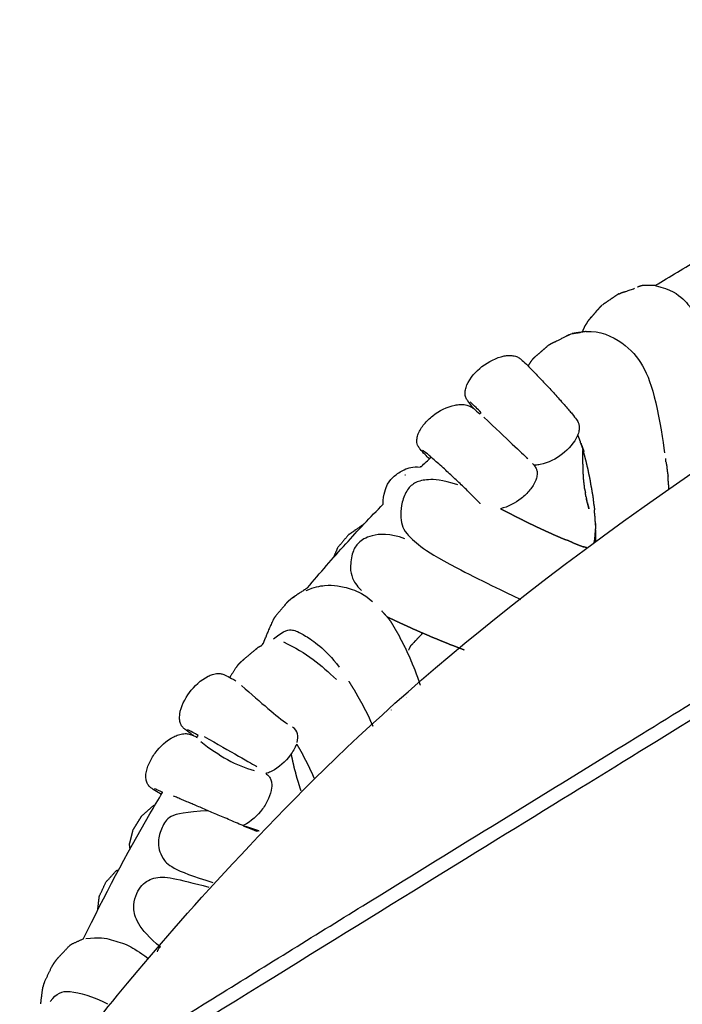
# Model space of a CAD drawing. Header units: millimetres. Extents: x 1225 to 3243, y -459 to 536.
# Tile 6 of 26: x 1293 to 1533, y 126 to 483. Entities that reach past the tile are written whole.
import ezdxf

# ---------------------------------------------------------------- set-up
doc = ezdxf.new("R2010")
doc.units = ezdxf.units.MM
doc.header["$MEASUREMENT"] = 0
doc.layers.add('Swipe - Sofa 2 seater', color=18, linetype='Continuous', true_color=0x000000)

msp = doc.modelspace()

# ---------------------------------------------------------------- linework, layer by layer
at = {"layer": 'Swipe - Sofa 2 seater'}
for points, knots in [([(1490.26, -43.8), (1368.45, -65.89), (1367.65, -39.12), (1389.71, -16.55), (1362.37, 11.33), (1343.67, 38.23), (1318.57, 67.11), (1306.42, 73.28), (1286.7, 78.06), (1305.09, 100.64), (1364.82, 176.23), (1464.1, 271.85), (1665.37, 403.76), (1791.17, 455.65), (1884.19, 480.18), (1919.28, 484.4), (1913.16, 467.08), (1913.6, 457.33), (1918.6, 442.14), (1930.63, 425.1), (1950.17, 398.43), (1955.18, 382.38), (1960.84, 377.96)], [1.282662, 1.282662, 1.282662, 1.282662, 2.723752, 7.781743, 37.324996, 76.472112, 154.766344, 193.91346, 233.060576, 272.207692, 311.354808, 349.726714, 353.365441, 391.737348, 430.884463, 470.031579, 509.178695, 548.325811, 587.472927, 626.620043, 665.767159, 684.136707, 684.136707, 684.136707, 684.136707]), ([(1309.91, 89.72), (1426.86, 162.63), (1568.71, 248.73), (1703.67, 335.41), (1826.02, 419.51), (1889.83, 468.81)], [5.214956, 5.214956, 5.214956, 5.214956, 235.259, 470.518, 702.834288, 702.834288, 702.834288, 702.834288]), ([(1313.81, 98.05), (1330.11, 108.2), (1364.55, 129.61), (1414.63, 160.59), (1461.97, 189.74), (1503.14, 215.04), (1539.57, 237.49), (1582.3, 264.02), (1622.46, 289.42), (1661.22, 314.54), (1690.23, 333.63), (1720.26, 353.66), (1763.25, 382.73), (1817.45, 420.63), (1860.4, 452.5), (1881.18, 468.46)], [17.176153, 17.176153, 17.176153, 17.176153, 74.79263, 138.821754, 193.834382, 241.577172, 283.79665, 322.204937, 392.472877, 426.356319, 460.752628, 496.662174, 534.644214, 616.445663, 695.06224, 695.06224, 695.06224, 695.06224]), ([(1561.99, -130.35), (1524.36, -147.59), (1531, -127.67), (1533.7, -99.39), (1521.65, -75.78), (1511.1, -65.97), (1491.72, -44.96), (1477.69, -31.46), (1472.15, -27.25), (1456.83, -23.54), (1476.84, 2.19), (1543.94, 58.65), (1590.65, 90.79), (1708.19, 159.74), (1754.46, 191.75), (1844.34, 226.55), (1862.2, 237.02), (1865.15, 225.69), (1864.83, 212.47), (1866.56, 202.61), (1873.67, 183.79), (1878.57, 168.2), (1888.49, 151.3), (1904.53, 138.85), (1913.7, 130.89), (1921.95, 127.02), (1922.91, 122.51), (1922.7, 120.08)], [-332.498189, -332.498189, -332.498189, -332.498189, -321.753199, -295.388385, -269.023571, -242.658757, -216.293943, -189.929129, -163.564315, -137.1995, -110.834686, -58.105058, -31.740244, 52.729628, 79.094442, 131.824071, 158.188885, 184.553699, 210.918513, 237.283327, 263.648141, 290.012956, 316.37777, 342.742584, 369.107398, 395.472212, 410.113199, 410.113199, 410.113199, 410.113199])]:
    msp.add_open_spline(points, degree=3, knots=knots, dxfattribs=at)
at = {"layer": 'Swipe - Sofa 2 seater', "color": 18, "lineweight": -3, "true_color": 0x000000}
for points, degree, knots in [([(1523.12, 386.69), (1528.43, 390.01), (1533.8, 393.25), (1539.22, 396.4), (1545.88, 400.27), (1552.62, 404.02), (1559.43, 407.64)], 3, [430.052973, 430.052973, 430.052973, 430.052973, 448.900547, 448.900547, 448.900547, 472.083196, 472.083196, 472.083196, 472.083196]), ([(1509.89, 383.68), (1510.28, 383.86), (1510.68, 384.04), (1511.07, 384.19), (1511.47, 384.35), (1511.89, 384.46), (1512.3, 384.56), (1513.98, 385.14), (1515.66, 385.73)], 2, [2, 2, 2, 3, 3, 4, 4, 5, 5, 5.539835, 5.539835, 5.539835]), ([(1518.52, 386.72), (1518.07, 386.6), (1517.61, 386.47), (1517.17, 386.31), (1516.74, 386.16)], 2, [6, 6, 6, 7, 7, 8, 8, 8]), ([(1509.89, 383.68), (1509.52, 383.46), (1509.15, 383.23), (1506.48, 381.41), (1503.81, 379.58)], 2, [-1, -1, -1, 0, 0, 1, 1, 1]), ([(1498.81, 373.92), (1499.08, 374.23), (1499.35, 374.55), (1501.27, 376.79), (1503.19, 379.04), (1502.92, 378.71), (1502.65, 378.37), (1501, 376.46), (1499.35, 374.54)], 2, [-3, -3, -3, -2, -2, -1, -1, 0, 0, 0.859036, 0.859036, 0.859036]), ([(1497.47, 371.7), (1497.27, 371.29), (1497.07, 370.89), (1496.87, 370.44), (1496.66, 370), (1496.63, 369.93), (1496.6, 369.85)], 2, [-1, -1, -1, 0, 0, 1, 1, 1.03217, 1.03217, 1.03217]), ([(1497.47, 371.7), (1497.7, 372.07), (1497.93, 372.45), (1498.18, 372.82), (1498.42, 373.18), (1498.61, 373.55), (1498.81, 373.92)], 2, [0, 0, 0, 1, 1, 2, 2, 3, 3, 3]), ([(1484.54, 365.2), (1484.95, 365.45), (1485.36, 365.69), (1485.79, 365.9), (1486.22, 366.1), (1486.63, 366.31), (1487.04, 366.52), (1489.99, 367.92), (1492.95, 369.33)], 2, [3, 3, 3, 4, 4, 5, 5, 6, 6, 7, 7, 7]), ([(1492.03, 368.89), (1491.58, 368.7), (1491.14, 368.51), (1490.92, 368.38), (1490.7, 368.26)], 2, [0, 0, 0, 1, 1, 1.487808, 1.487808, 1.487808]), ([(1498.08, 370.07), (1495.51, 369.7), (1492.95, 369.33), (1493.48, 369.42), (1494, 369.5), (1494.99, 369.63), (1495.97, 369.76)], 2, [1.117135, 1.117135, 1.117135, 2, 2, 3, 3, 3.340082, 3.340082, 3.340082]), ([(1483.8, 364.56), (1481.44, 362.5), (1479.08, 360.44), (1479.41, 360.74), (1479.74, 361.04), (1482.14, 363.12), (1484.54, 365.2)], 2, [0.998658, 0.998658, 0.998658, 1.999105, 1.999105, 2.999553, 2.999553, 4, 4, 4]), ([(1457.7, 341.83), (1457.39, 342.2), (1457.1, 342.54), (1456.84, 342.86), (1456.11, 343.74), (1455.63, 344.35), (1455.23, 344.92), (1455.07, 345.15), (1454.82, 345.53), (1454.64, 345.9), (1454.48, 346.25), (1454.3, 346.68), (1454.24, 347.42), (1454.2, 347.92), (1454.24, 348.46), (1454.45, 349.57), (1454.64, 350.16), (1454.87, 350.71), (1455.97, 353.3), (1458.17, 355.67), (1460.34, 357.36), (1462.62, 359.13), (1465.53, 360.67), (1468.39, 361.21), (1468.96, 361.32), (1469.54, 361.39), (1470.12, 361.4), (1470.76, 361.42), (1471.44, 361.37), (1472.04, 361.24), (1472.66, 361.1), (1473.11, 360.9), (1473.73, 360.55), (1473.93, 360.41), (1474.09, 360.3), (1474.42, 360.05), (1474.61, 359.89), (1474.93, 359.6), (1475.5, 359.1), (1476.17, 358.46), (1477.05, 357.59), (1477.86, 356.78), (1478.83, 355.8), (1479.93, 354.66), (1480.53, 354.04), (1481.17, 353.37), (1481.83, 352.67), (1482.96, 351.48), (1484.15, 350.2), (1485.33, 348.91), (1486.52, 347.62), (1487.67, 346.35), (1488.73, 345.16), (1489.36, 344.46), (1489.94, 343.8), (1490.48, 343.18), (1491.48, 342.04), (1492.31, 341.06), (1492.97, 340.26), (1493.7, 339.37), (1494.18, 338.77), (1494.58, 338.2), (1494.71, 338.01), (1494.92, 337.7), (1495.14, 337.29), (1495.23, 337.1), (1495.44, 336.54), (1495.54, 336.17), (1495.58, 335.7), (1495.62, 335.2), (1495.58, 334.65), (1495.36, 333.55), (1495.17, 332.96), (1494.94, 332.4), (1493.85, 329.82), (1491.65, 327.45), (1489.47, 325.76), (1487.19, 323.99), (1484.29, 322.45), (1481.42, 321.91), (1480.85, 321.8), (1480.27, 321.73), (1479.69, 321.71), (1479.51, 321.71), (1479.33, 321.71), (1479.14, 321.72)], 3, [-36.917941, -36.917941, -36.917941, -36.917941, -34.658847, -34.658847, -34.658847, -28.551227, -28.551227, -28.551227, -25.320075, -25.320075, -25.320075, -23.104464, -23.104464, -23.104464, -21.485347, -21.485347, -19.645337, -19.645337, -19.645337, -10.842991, -10.842991, -10.842991, -1.751594, -1.751594, -1.751594, 0, 0, 0, 1.984168, 1.984168, 1.984168, 4.062484, 4.062484, 5.723012, 5.723012, 5.723012, 8.895432, 8.895432, 8.895432, 14.951471, 14.951471, 14.951471, 20.640877, 20.640877, 20.640877, 23.738142, 23.738142, 23.738142, 29.005981, 29.005981, 29.005981, 34.298872, 34.298872, 34.298872, 37.429043, 37.429043, 37.429043, 43.185912, 43.185912, 43.185912, 49.29344, 49.29344, 49.29344, 51.746584, 51.746584, 53.09828, 53.09828, 54.708631, 54.708631, 54.708631, 56.327622, 56.327622, 58.167628, 58.167628, 58.167628, 66.969861, 66.969861, 66.969861, 76.061062, 76.061062, 76.061062, 77.812777, 77.812777, 77.812777, 78.371639, 78.371639, 78.371639, 78.371639]), ([(1441.28, 323.94), (1440.71, 324.51), (1440.2, 325.02), (1439.76, 325.48), (1438.96, 326.32), (1438.42, 326.89), (1437.97, 327.43), (1437.79, 327.66), (1437.5, 328.02), (1437.3, 328.38), (1437.11, 328.7), (1436.9, 329.11), (1436.79, 329.83), (1436.72, 330.31), (1436.73, 330.83), (1436.88, 331.91), (1437.04, 332.48), (1437.25, 333.02), (1437.73, 334.28), (1438.51, 335.49), (1440.28, 337.64), (1441.36, 338.67), (1442.5, 339.55), (1444.8, 341.35), (1447.71, 342.86), (1450.59, 343.44), (1451.17, 343.55), (1451.77, 343.63), (1452.36, 343.66), (1453.02, 343.7), (1453.73, 343.66), (1454.36, 343.54), (1455.01, 343.42), (1455.48, 343.24), (1456.15, 342.92), (1456.37, 342.79), (1456.54, 342.68), (1456.89, 342.45), (1457.1, 342.3), (1457.45, 342.02), (1458.03, 341.58), (1458.72, 341.02), (1459.59, 340.28)], 3, [-37.815445, -37.815445, -37.815445, -37.815445, -34.346895, -34.346895, -34.346895, -28.215626, -28.215626, -28.215626, -24.979453, -24.979453, -24.979453, -22.788269, -22.788269, -22.788269, -21.218076, -21.218076, -19.44984, -19.44984, -19.44984, -15.346608, -15.346608, -10.942288, -10.942288, -10.942288, -1.80218, -1.80218, -1.80218, 0, 0, 0, 2.053375, 2.053375, 2.053375, 4.17856, 4.17856, 5.84822, 5.84822, 5.84822, 9.029269, 9.029269, 9.029269, 14.74268, 14.74268, 14.74268, 14.74268]), ([(1460.06, 340.67), (1459.36, 341.38), (1458.74, 342.01), (1458.2, 342.54), (1457.41, 343.33), (1456.76, 343.94), (1456.37, 344.28), (1456.18, 344.45), (1456.03, 344.57), (1456.03, 344.57)], 3, [135.282122, 135.282122, 135.282122, 135.282122, 139.197502, 139.197502, 139.197502, 145.08009, 145.08009, 145.08009, 148.074415, 148.074415, 148.074415, 148.074415]), ([(1495, 332.54), (1495.13, 332.21), (1495.26, 331.87), (1495.62, 330.99), (1495.98, 330.11)], 2, [4.604559, 4.604559, 4.604559, 5, 5, 6, 6, 6]), ([(1496.17, 329.63), (1496.76, 328.08), (1497.35, 326.52), (1497.01, 327.4), (1496.67, 328.27), (1496.33, 329.19), (1495.98, 330.1)], 2, [-0.996647, -0.996647, -0.996647, 0, 0, 1, 1, 1.998217, 1.998217, 1.998217]), ([(1496.16, 329.63), (1496.43, 328.78), (1496.7, 327.92), (1496.9, 327.1), (1497.1, 326.28), (1497.33, 325.5), (1497.55, 324.73), (1497.75, 323.96), (1497.96, 323.19), (1498.12, 322.43), (1498.29, 321.66), (1498.48, 320.93), (1498.68, 320.2), (1498.8, 319.48), (1498.92, 318.75), (1499.09, 318.06), (1499.26, 317.37), (1499.4, 316.68), (1499.54, 315.99), (1499.62, 315.29), (1499.71, 314.59), (1499.86, 313.92), (1500.01, 313.26), (1500.11, 312.58), (1500.21, 311.9), (1500.33, 311.25), (1500.46, 310.6), (1500.55, 309.95), (1500.65, 309.31), (1500.69, 308.65), (1500.72, 307.99), (1500.85, 307.37), (1500.97, 306.76), (1501.04, 306.13), (1501.11, 305.5)], 2, [-4.993302, -4.993302, -4.993302, -4, -4, -3, -3, -2, -2, -1, -1, 0, 0, 1, 1, 2, 2, 3, 3, 4, 4, 5, 5, 6, 6, 7, 7, 8, 8, 9, 9, 10, 10, 11, 11, 12, 12, 12]), ([(1459.72, 307.63), (1459.72, 307.63), (1459.68, 307.68), (1459.63, 307.74), (1459.43, 307.99), (1458.9, 308.57), (1458.21, 309.29), (1457.53, 310), (1456.64, 310.89), (1455.59, 311.92), (1455.01, 312.49), (1454.38, 313.1), (1453.71, 313.75), (1452.57, 314.85), (1451.32, 316.03), (1450.04, 317.23), (1448.76, 318.42), (1447.48, 319.6), (1446.27, 320.71), (1445.55, 321.36), (1444.87, 321.97), (1444.23, 322.54), (1443.06, 323.58), (1442.03, 324.48), (1441.19, 325.2), (1440.32, 325.94), (1439.61, 326.52), (1439.19, 326.84), (1438.99, 327), (1438.82, 327.12), (1438.82, 327.12)], 3, [104.070145, 104.070145, 104.070145, 104.070145, 105.626787, 105.626787, 105.626787, 111.60038, 111.60038, 111.60038, 117.292091, 117.292091, 117.292091, 120.4072, 120.4072, 120.4072, 125.69737, 125.69737, 125.69737, 130.964047, 130.964047, 130.964047, 134.048039, 134.048039, 134.048039, 139.673152, 139.673152, 139.673152, 145.578551, 145.578551, 145.578551, 148.573335, 148.573335, 148.573335, 148.573335]), ([(1497.57, 312.9), (1497.51, 313.54), (1497.45, 314.19), (1497.37, 314.81), (1497.29, 315.44), (1497.22, 316.05), (1497.16, 316.66), (1497.14, 317.27), (1497.12, 317.87), (1497.06, 318.45), (1496.99, 319.03), (1496.99, 319.62), (1496.99, 320.2), (1496.98, 320.79), (1496.97, 321.37), (1496.94, 321.94), (1496.92, 322.52), (1496.92, 323.09), (1496.93, 323.66), (1496.91, 324.23), (1496.88, 324.8), (1496.88, 325.36), (1496.88, 325.93), (1496.91, 326.43), (1496.94, 326.94)], 2, [-32, -32, -32, -31, -31, -30, -30, -29, -29, -28, -28, -27, -27, -26, -26, -25, -25, -24, -24, -23, -23, -22, -22, -21, -21, -20.119607, -20.119607, -20.119607]), ([(1438.29, 321.13), (1438.18, 321.1), (1438.06, 321.08), (1437.98, 321.03), (1437.9, 320.99)], 2, [7.95541313, 7.95541313, 7.95541313, 8, 8, 8.03160477, 8.03160477, 8.03160477]), ([(1478.63, 322.32), (1478.79, 322.13), (1478.95, 321.95), (1479.09, 321.78), (1479.24, 321.6), (1479.47, 321.3), (1479.73, 320.91), (1479.84, 320.73), (1480.08, 320.2), (1480.21, 319.84), (1480.28, 319.38), (1480.35, 318.91), (1480.34, 318.38), (1480.19, 317.3), (1480.03, 316.73), (1479.82, 316.19), (1479.33, 314.93), (1478.55, 313.73), (1476.78, 311.57), (1475.71, 310.55), (1474.57, 309.66), (1472.43, 307.98), (1469.75, 306.55), (1467.06, 305.9)], 3, [47.912646, 47.912646, 47.912646, 47.912646, 49.888127, 49.888127, 49.888127, 52.344647, 52.344647, 53.692109, 53.692109, 55.284729, 55.284729, 55.284729, 56.854802, 56.854802, 58.623026, 58.623026, 58.623026, 62.726188, 62.726188, 67.130465, 67.130465, 67.130465, 75.652706, 75.652706, 75.652706, 75.652706]), ([(1527.03, 322.7), (1527.15, 322.07), (1527.26, 321.43), (1527.33, 320.8), (1527.39, 320.16), (1527.47, 319.54), (1527.55, 318.92), (1527.66, 318.32), (1527.76, 317.72)], 2, [-2.996752, -2.996752, -2.996752, -2, -2, -1, -1, 0, 0, 1, 1, 1]), ([(1528.04, 313), (1528.04, 313.54), (1528.04, 314.08), (1527.97, 314.67), (1527.91, 315.26), (1527.86, 315.87), (1527.82, 316.48), (1527.79, 317.1), (1527.76, 317.72)], 2, [9.086618, 9.086618, 9.086618, 10, 10, 11, 11, 12, 12, 13, 13, 13]), ([(1397.14, 277.27), (1401.65, 282.66), (1406.27, 287.97), (1411, 293.18), (1415.41, 298.05), (1419.92, 302.84), (1424.52, 307.55)], 3, [261.817398, 261.817398, 261.817398, 261.817398, 283.024366, 283.024366, 283.024366, 302.856678, 302.856678, 302.856678, 302.856678]), ([(1498.51, 308.19), (1498.36, 308.77), (1498.22, 309.36), (1498.18, 309.48), (1498.15, 309.61)], 2, [2.662292, 2.662292, 2.662292, 3, 3, 3.1641706, 3.1641706, 3.1641706]), ([(1498.51, 308.18), (1498.62, 307.8), (1498.73, 307.43), (1498.9, 306.66), (1499.08, 305.89), (1498.79, 307.04), (1498.51, 308.18)], 2, [0.478298, 0.478298, 0.478298, 1, 1, 2, 2, 2.660768, 2.660768, 2.660768]), ([(1467.06, 305.9), (1467.69, 305.58), (1468.31, 305.26), (1469.2, 304.83), (1470.09, 304.39), (1470.92, 303.95), (1471.75, 303.51), (1472.55, 303.12), (1473.35, 302.72), (1474.11, 302.34), (1474.87, 301.97), (1475.58, 301.6), (1476.29, 301.24), (1476.98, 300.9), (1477.68, 300.56), (1478.37, 300.24), (1479.05, 299.92), (1479.71, 299.6), (1480.36, 299.27), (1481.01, 298.98), (1481.65, 298.7), (1482.27, 298.4), (1482.88, 298.1), (1483.49, 297.82), (1484.1, 297.55), (1484.7, 297.29), (1485.31, 297.04), (1485.89, 296.76), (1486.47, 296.48), (1487.06, 296.23), (1487.65, 295.98), (1488.22, 295.73), (1488.78, 295.48), (1489.34, 295.24), (1489.89, 295)], 2, [-6.727266, -6.727266, -6.727266, -6, -6, -5, -5, -4, -4, -3, -3, -2, -2, -1, -1, 0, 0, 1, 1, 2, 2, 3, 3, 4, 4, 5, 5, 6, 6, 7, 7, 8, 8, 9, 9, 10, 10, 10]), ([(1417.03, 299.98), (1414.59, 298.27), (1412.15, 296.57), (1412.07, 296.53), (1412, 296.49), (1414.51, 298.23), (1417.03, 299.97)], 2, [-0.981296, -0.981296, -0.981296, 0, 0, 1, 1, 2, 2, 2]), ([(1501.48, 300.61), (1501.47, 300.26), (1501.45, 299.9), (1501.44, 299.37), (1501.43, 298.83), (1501.4, 298.3), (1501.37, 297.76), (1501.45, 295.91), (1501.53, 294.07)], 2, [1.366947, 1.366947, 1.366947, 2, 2, 3, 3, 4, 4, 4.958253, 4.958253, 4.958253]), ([(1501.54, 294.05), (1501.55, 294.51), (1501.55, 294.96), (1501.56, 295.51), (1501.57, 296.05), (1501.59, 296.62), (1501.6, 297.18), (1501.56, 297.73), (1501.52, 298.28), (1501.54, 298.88), (1501.56, 299.48), (1501.52, 300.06), (1501.48, 300.65)], 2, [5.13919, 5.13919, 5.13919, 6, 6, 7, 7, 8, 8, 9, 9, 10, 10, 10.999625, 10.999625, 10.999625]), ([(1412, 296.49), (1410.01, 294.13), (1408.03, 291.78), (1407.25, 289.95), (1406.47, 288.12)], 2, [4, 4, 4, 5, 5, 5.711209, 5.711209, 5.711209]), ([(1501.37, 297.76), (1501.3, 297.22), (1501.23, 296.68), (1501.2, 296.17), (1501.17, 295.65), (1501.12, 295.14), (1501.07, 294.63), (1500.97, 294.13), (1500.87, 293.62), (1500.86, 293.58), (1500.85, 293.55)], 2, [-5, -5, -5, -4, -4, -3, -3, -2, -2, -1, -1, -0.924423, -0.924423, -0.924423]), ([(1493.14, 293.65), (1492.61, 293.86), (1492.07, 294.08), (1491.54, 294.33), (1491.01, 294.57)], 2, [0, 0, 0, 1, 1, 2, 2, 2]), ([(1493.14, 293.65), (1493.67, 293.45), (1494.2, 293.25), (1494.7, 293.04), (1495.2, 292.83), (1495.71, 292.65), (1496.23, 292.47), (1496.71, 292.27), (1497.19, 292.07), (1497.22, 292.06), (1497.25, 292.05)], 2, [-3.998127, -3.998127, -3.998127, -3, -3, -2, -2, -1, -1, 0, 0, 0.063787, 0.063787, 0.063787]), ([(1498.39, 291.73), (1498.27, 291.77), (1498.15, 291.81), (1497.71, 291.94), (1497.28, 292.08), (1497.12, 292.12), (1496.97, 292.17)], 2, [7.715193, 7.715193, 7.715193, 8, 8, 9, 9, 9.333643, 9.333643, 9.333643]), ([(1397.14, 277.27), (1397.02, 277.19), (1396.9, 277.11), (1394.33, 275.41), (1391.76, 273.71), (1392.21, 273.99), (1392.66, 274.27)], 2, [1.746741, 1.746741, 1.746741, 2, 2, 3, 3, 4, 4, 4]), ([(1390.14, 272.38), (1389.77, 271.99), (1389.4, 271.61), (1387.46, 269.3), (1385.52, 266.99)], 2, [-1, -1, -1, 0, 0, 1, 1, 1]), ([(1391.76, 273.71), (1391.35, 273.38), (1390.94, 273.06), (1390.54, 272.72), (1390.14, 272.38)], 2, [0, 0, 0, 1, 1, 2, 2, 2]), ([(1438.07, 241.95), (1438.03, 242.06), (1437.99, 242.17), (1437.77, 242.86), (1437.55, 243.55), (1437.29, 244.24), (1437.04, 244.93), (1436.77, 245.64), (1436.51, 246.34), (1436.25, 247.08), (1436, 247.81), (1435.67, 248.53), (1435.34, 249.26), (1435.04, 250), (1434.74, 250.74), (1434.44, 251.5), (1434.14, 252.26), (1433.76, 253), (1433.39, 253.75), (1433.03, 254.56), (1432.68, 255.36), (1432.26, 256.16), (1431.85, 256.95), (1431.43, 257.75), (1431.01, 258.54), (1430.62, 259.34), (1430.24, 260.14), (1429.79, 260.88), (1429.34, 261.63), (1428.9, 262.39), (1428.46, 263.15), (1427.99, 263.95), (1427.53, 264.74), (1426.97, 265.51), (1426.42, 266.28), (1425.72, 267.06), (1425.01, 267.84)], 2, [3.838033, 3.838033, 3.838033, 4, 4, 5, 5, 6, 6, 7, 7, 8, 8, 9, 9, 10, 10, 11, 11, 12, 12, 13, 13, 14, 14, 15, 15, 16, 16, 17, 17, 18, 18, 19, 19, 20, 20, 21, 21, 21]), ([(1385.52, 266.99), (1385.23, 266.58), (1384.94, 266.17), (1384.7, 265.71), (1384.47, 265.24), (1383.37, 262.75), (1382.28, 260.26), (1382.13, 259.78), (1381.98, 259.31)], 2, [-2, -2, -2, -1, -1, 0, 0, 1, 1, 2, 2, 2]), ([(1425.97, 266.79), (1426.06, 266.74), (1426.15, 266.7), (1426.87, 266.37), (1427.58, 266.04), (1428.31, 265.7), (1429.04, 265.36), (1429.8, 264.99), (1430.56, 264.62), (1431.35, 264.27), (1432.15, 263.92), (1432.95, 263.56), (1433.75, 263.19), (1434.53, 262.82), (1435.31, 262.45), (1436.09, 262.13), (1436.87, 261.8), (1437.59, 261.47), (1438.31, 261.14), (1439.02, 260.85), (1439.72, 260.56), (1440.4, 260.27), (1441.08, 259.98), (1441.74, 259.68), (1442.39, 259.38), (1443.06, 259.13), (1443.73, 258.88), (1444.36, 258.61), (1444.99, 258.34), (1445.6, 258.09), (1446.22, 257.84), (1446.82, 257.6), (1447.42, 257.37), (1447.99, 257.12), (1448.56, 256.86), (1449.15, 256.65), (1449.75, 256.44), (1450.32, 256.22), (1450.89, 256), (1451.44, 255.77), (1451.99, 255.54), (1452.54, 255.34), (1453.1, 255.14), (1453.48, 254.98), (1453.87, 254.83)], 2, [-22.125979, -22.125979, -22.125979, -22, -22, -21, -21, -20, -20, -19, -19, -18, -18, -17, -17, -16, -16, -15, -15, -14, -14, -13, -13, -12, -12, -11, -11, -10, -10, -9, -9, -8, -8, -7, -7, -6, -6, -5, -5, -4, -4, -3, -3, -2, -2, -1.26912, -1.26912, -1.26912]), ([(1438.91, 260.89), (1436.95, 258.82), (1434.99, 256.75), (1434.83, 256.58), (1434.66, 256.41), (1436.71, 258.59), (1438.76, 260.76), (1438.82, 260.83), (1438.89, 260.9)], 2, [-2.955011, -2.955011, -2.955011, -2, -2, -1, -1, 0, 0, 0.413425, 0.413425, 0.413425]), ([(1381.22, 257.33), (1381.23, 257.35), (1381.23, 257.36), (1381.41, 257.85), (1381.59, 258.35)], 2, [-0.027407, -0.027407, -0.027407, 0, 0, 1, 1, 1]), ([(1372.7, 250.16), (1373.12, 250.53), (1373.55, 250.9), (1373.95, 251.27), (1374.36, 251.64), (1376.7, 253.6), (1379.05, 255.56), (1378.6, 255.17), (1378.16, 254.78)], 2, [2, 2, 2, 3, 3, 4, 4, 5, 5, 6, 6, 6]), ([(1380.38, 256.22), (1380.26, 256.17), (1380.15, 256.13), (1379.6, 255.85), (1379.05, 255.56)], 2, [2.956707, 2.956707, 2.956707, 3, 3, 4, 4, 4]), ([(1433.71, 254.66), (1433.97, 255.14), (1434.23, 255.62), (1434.33, 255.84), (1434.43, 256.05), (1434.54, 256.23), (1434.66, 256.41)], 2, [3.807659, 3.807659, 3.807659, 4, 4, 5, 5, 6, 6, 6]), ([(1355.95, 223.69), (1355.55, 223.96), (1355.19, 224.21), (1354.85, 224.45), (1353.91, 225.1), (1353.29, 225.56), (1352.75, 226), (1352.53, 226.18), (1352.19, 226.48), (1351.91, 226.79), (1351.67, 227.08), (1351.38, 227.45), (1351.12, 228.14), (1350.95, 228.61), (1350.84, 229.15), (1350.75, 230.27), (1350.78, 230.89), (1350.85, 231.49), (1351.22, 234.27), (1352.7, 237.15), (1354.35, 239.36), (1356.07, 241.67), (1358.46, 243.93), (1361.07, 245.21), (1361.59, 245.47), (1362.14, 245.69), (1362.69, 245.87), (1363.3, 246.06), (1363.97, 246.19), (1364.58, 246.22), (1365.22, 246.25), (1365.7, 246.18), (1366.4, 246.01), (1366.62, 245.93), (1366.81, 245.86), (1367.19, 245.71), (1367.42, 245.6), (1367.8, 245.42), (1368.48, 245.08), (1369.3, 244.65), (1370.38, 244.04), (1370.62, 243.91), (1370.86, 243.78), (1371.11, 243.63)], 3, [-36.916012, -36.916012, -36.916012, -36.916012, -34.658847, -34.658847, -34.658847, -28.551227, -28.551227, -28.551227, -25.320075, -25.320075, -25.320075, -23.104464, -23.104464, -23.104464, -21.485347, -21.485347, -19.645337, -19.645337, -19.645337, -10.842991, -10.842991, -10.842991, -1.751594, -1.751594, -1.751594, 0, 0, 0, 1.984168, 1.984168, 1.984168, 4.062484, 4.062484, 5.723012, 5.723012, 5.723012, 8.895432, 8.895432, 8.895432, 14.951471, 14.951471, 14.951471, 16.278171, 16.278171, 16.278171, 16.278171]), ([(1371.92, 249.35), (1371.59, 248.88), (1371.26, 248.42), (1370.09, 246.63), (1368.93, 244.84)], 2, [0, 0, 0, 1, 1, 1.739008, 1.739008, 1.739008]), ([(1412.06, 243.43), (1412.56, 242.62), (1413.06, 241.8), (1413.55, 241.02), (1414.05, 240.24), (1414.5, 239.43), (1414.95, 238.62), (1415.39, 237.81), (1415.84, 237), (1416.32, 236.2), (1416.8, 235.4), (1417.22, 234.57), (1417.63, 233.75), (1418.05, 232.97), (1418.47, 232.18), (1418.86, 231.43), (1419.25, 230.67)], 2, [-2.998946, -2.998946, -2.998946, -2, -2, -1, -1, 0, 0, 1, 1, 2, 2, 3, 3, 4, 4, 5, 5, 5]), ([(1419.25, 230.67), (1419.56, 229.89), (1419.86, 229.12), (1420.21, 228.38), (1420.56, 227.64), (1420.66, 227.41), (1420.76, 227.19)], 2, [-12, -12, -12, -11, -11, -10, -10, -9.699411, -9.699411, -9.699411]), ([(1357.53, 223.78), (1357.07, 224.04), (1356.64, 224.28), (1356.25, 224.5), (1355.27, 225.05), (1354.48, 225.46), (1354.02, 225.69), (1353.79, 225.8), (1353.61, 225.88), (1353.61, 225.88)], 3, [136.887176, 136.887176, 136.887176, 136.887176, 139.197502, 139.197502, 139.197502, 145.08009, 145.08009, 145.08009, 148.074415, 148.074415, 148.074415, 148.074415]), ([(1344.18, 202.47), (1343.77, 202.71), (1343.39, 202.93), (1343.04, 203.13), (1342.04, 203.72), (1341.37, 204.14), (1340.8, 204.54), (1340.56, 204.7), (1340.19, 204.97), (1339.89, 205.26), (1339.63, 205.52), (1339.31, 205.87), (1339.01, 206.53), (1338.82, 206.97), (1338.68, 207.48), (1338.54, 208.56), (1338.54, 209.15), (1338.6, 209.73), (1338.73, 211.07), (1339.16, 212.44), (1340.29, 214.99), (1341.05, 216.27), (1341.91, 217.43), (1343.65, 219.77), (1346.05, 222.01), (1348.67, 223.33), (1349.2, 223.6), (1349.76, 223.84), (1350.32, 224.02), (1350.95, 224.23), (1351.64, 224.39), (1352.27, 224.44), (1352.93, 224.5), (1353.44, 224.45), (1354.17, 224.32), (1354.41, 224.25), (1354.61, 224.19), (1355.01, 224.06), (1355.25, 223.97), (1355.66, 223.81), (1356.09, 223.63), (1356.57, 223.43), (1357.13, 223.18)], 3, [-36.558536, -36.558536, -36.558536, -36.558536, -34.346895, -34.346895, -34.346895, -28.215626, -28.215626, -28.215626, -24.979453, -24.979453, -24.979453, -22.788269, -22.788269, -22.788269, -21.218076, -21.218076, -19.44984, -19.44984, -19.44984, -15.346608, -15.346608, -10.942288, -10.942288, -10.942288, -1.80218, -1.80218, -1.80218, 0, 0, 0, 2.053375, 2.053375, 2.053375, 4.17856, 4.17856, 5.84822, 5.84822, 5.84822, 9.029269, 9.029269, 9.029269, 12.6438, 12.6438, 12.6438, 12.6438]), ([(1393.2, 220.65), (1392.56, 219.22), (1391.74, 217.86), (1390.87, 216.69), (1389.14, 214.38), (1386.75, 212.12), (1384.14, 210.83), (1383.62, 210.58), (1383.07, 210.35), (1382.52, 210.18), (1382.35, 210.13), (1382.18, 210.08), (1382, 210.04)], 3, [62.305327, 62.305327, 62.305327, 62.305327, 66.969861, 66.969861, 66.969861, 76.061062, 76.061062, 76.061062, 77.812777, 77.812777, 77.812777, 78.370367, 78.370367, 78.370367, 78.370367]), ([(1393.2, 220.65), (1393.71, 219.79), (1394.21, 218.94), (1394.68, 218.12), (1395.15, 217.31), (1395.54, 216.51), (1395.93, 215.71), (1396.33, 214.96), (1396.73, 214.2), (1397.11, 213.45), (1397.49, 212.71), (1397.83, 211.95), (1398.17, 211.19), (1398.53, 210.47), (1398.89, 209.75), (1399.17, 209.04), (1399.46, 208.32)], 2, [-5.996769, -5.996769, -5.996769, -5, -5, -4, -4, -3, -3, -2, -2, -1, -1, 0, 0, 1, 1, 1.977273, 1.977273, 1.977273]), ([(1391.14, 217.07), (1391.17, 216.98), (1391.19, 216.89), (1391.32, 216.25), (1391.46, 215.61), (1391.6, 214.96), (1391.74, 214.31), (1391.89, 213.65), (1392.05, 213), (1392.18, 212.33), (1392.32, 211.66), (1392.53, 211.03), (1392.73, 210.39), (1392.89, 209.71), (1393.05, 209.04), (1393.24, 208.38), (1393.43, 207.72), (1393.65, 207.06), (1393.87, 206.39), (1394.07, 205.72), (1394.26, 205.04), (1394.46, 204.46), (1394.66, 203.89)], 2, [13.854167, 13.854167, 13.854167, 14, 14, 15, 15, 16, 16, 17, 17, 18, 18, 19, 19, 20, 20, 21, 21, 22, 22, 23, 23, 23.858649, 23.858649, 23.858649]), ([(1382, 210.03), (1382.19, 209.9), (1382.45, 209.7), (1382.78, 209.41), (1382.93, 209.27), (1383.3, 208.83), (1383.52, 208.52), (1383.71, 208.09), (1383.91, 207.65), (1384.04, 207.14), (1384.18, 206.06), (1384.18, 205.47), (1384.12, 204.89), (1383.99, 203.55), (1383.56, 202.18), (1382.43, 199.63), (1381.67, 198.36), (1380.81, 197.19), (1379.08, 194.85), (1376.68, 192.61), (1374.05, 191.29), (1373.95, 191.24), (1373.85, 191.19), (1373.75, 191.14)], 3, [50.166523, 50.166523, 50.166523, 50.166523, 52.344647, 52.344647, 53.692109, 53.692109, 55.284729, 55.284729, 55.284729, 56.854802, 56.854802, 58.623026, 58.623026, 58.623026, 62.726188, 62.726188, 67.130465, 67.130465, 67.130465, 76.270378, 76.270378, 76.270378, 76.613516, 76.613516, 76.613516, 76.613516]), ([(1344.61, 203.19), (1344.57, 203.21), (1344.53, 203.23), (1344.5, 203.25), (1343.46, 203.73), (1342.62, 204.1), (1342.13, 204.29), (1341.89, 204.39), (1341.69, 204.46), (1341.69, 204.46)], 3, [139.455332, 139.455332, 139.455332, 139.455332, 139.673152, 139.673152, 139.673152, 145.578551, 145.578551, 145.578551, 148.573335, 148.573335, 148.573335, 148.573335]), ([(1315.89, 150.09), (1315.93, 150.17), (1315.96, 150.24), (1316, 150.32), (1323.46, 165.62), (1331.44, 180.67), (1340, 195.39), (1341.52, 198), (1343.06, 200.6), (1344.62, 203.19)], 3, [109.539199, 109.539199, 109.539199, 109.539199, 109.793977, 109.793977, 109.793977, 161.237067, 161.237067, 161.237067, 170.363331, 170.363331, 170.363331, 170.363331]), ([(1332.83, 182.73), (1332.73, 183.59), (1332.63, 184.44), (1333.3, 187.09), (1333.97, 189.73), (1335.5, 192.2), (1337.02, 194.66), (1339.15, 196.54), (1341.27, 198.43), (1341.61, 198.57), (1341.96, 198.72)], 2, [9.64156, 9.64156, 9.64156, 10, 10, 11, 11, 12, 12, 13, 13, 13.145716, 13.145716, 13.145716]), ([(1373.88, 191.08), (1374.71, 190.77), (1375.54, 190.45), (1376.39, 190.12), (1377.25, 189.78), (1378.11, 189.42), (1378.98, 189.07)], 2, [0, 0, 0, 1, 1, 2, 2, 3, 3, 3]), ([(1375.59, 190.49), (1375.59, 190.49), (1375.59, 190.49), (1375.11, 190.64), (1374.63, 190.8)], 2, [3.999339, 3.999339, 3.999339, 4, 4, 4.5273161, 4.5273161, 4.5273161]), ([(1379.66, 189.14), (1379.43, 189.21), (1379.2, 189.29), (1378.33, 189.6), (1377.45, 189.9), (1376.52, 190.2), (1375.59, 190.49)], 2, [34.72627, 34.72627, 34.72627, 35, 35, 36, 36, 36.997269, 36.997269, 36.997269]), ([(1321.12, 160.62), (1321.4, 163.09), (1321.69, 165.55), (1322.89, 168.12), (1324.09, 170.69), (1325.99, 172.8), (1327.89, 174.91), (1327.96, 174.93), (1328.03, 174.95), (1328.18, 175.03), (1328.32, 175.11)], 2, [8.051613, 8.051613, 8.051613, 9, 9, 10, 10, 11, 11, 12, 12, 12.061789, 12.061789, 12.061789]), ([(1315.89, 150.09), (1313.93, 149.21), (1311.98, 148.33), (1311.42, 147.99), (1310.87, 147.64)], 2, [4.202363, 4.202363, 4.202363, 5, 5, 6, 6, 6]), ([(1306.15, 142.62), (1306.54, 143.05), (1306.93, 143.47), (1308.9, 145.56), (1310.87, 147.64)], 2, [-1, -1, -1, 0, 0, 1, 1, 1]), ([(1343.85, 147.09), (1343.77, 147.12), (1343.7, 147.14), (1343.59, 147.18), (1343.48, 147.21)], 2, [-8.0925938, -8.0925938, -8.0925938, -8, -8, -7.8623968, -7.8623968, -7.8623968]), ([(1306.15, 142.62), (1305.81, 142.16), (1305.47, 141.71), (1305.14, 141.23), (1304.81, 140.76), (1304.53, 140.25), (1304.25, 139.75), (1303.07, 137.25), (1301.89, 134.76), (1301.69, 134.24), (1301.49, 133.73), (1301.36, 133.17), (1301.23, 132.61)], 2, [0, 0, 0, 1, 1, 2, 2, 3, 3, 4, 4, 5, 5, 6, 6, 6]), ([(1300.5, 126.56), (1300.54, 127.08), (1300.58, 127.59), (1300.91, 130.1), (1301.23, 132.61)], 2, [1.065738, 1.065738, 1.065738, 2, 2, 3, 3, 3])]:
    msp.add_open_spline(points, degree=degree, knots=knots, dxfattribs=at)
for points, degree in [([(1523.12, 386.69), (1520.82, 386.7), (1518.52, 386.72)], 2), ([(1503.19, 379.04), (1503.5, 379.31), (1503.81, 379.58)], 2), ([(1478.44, 359.71), (1478.76, 360.07), (1479.08, 360.44)], 2), ([(1477.06, 357.58), (1477.75, 358.64), (1478.44, 359.71)], 2), ([(1459.6, 340.28), (1459.75, 340.41), (1459.9, 340.54), (1460.06, 340.67)], 3), ([(1438.29, 321.13), (1439.5, 322.28), (1440.72, 323.42), (1441.94, 324.56)], 3), ([(1496.92, 327.63), (1496.92, 327.64), (1496.92, 327.66)], 2), ([(1527.03, 322.71), (1526.97, 323.37), (1526.9, 324.04)], 2), ([(1432.46, 318.12), (1432.41, 318.07), (1432.36, 318.02)], 2), ([(1497.57, 312.9), (1497.7, 312.26), (1497.83, 311.63)], 2), ([(1498.01, 310.28), (1497.92, 310.95), (1497.83, 311.63)], 2), ([(1498.01, 310.27), (1498.16, 309.57), (1498.31, 308.88)], 2), ([(1501.17, 304.24), (1501.14, 304.87), (1501.11, 305.5)], 2), ([(1501.31, 303.04), (1501.24, 303.64), (1501.17, 304.24)], 2), ([(1501.35, 301.81), (1501.33, 302.43), (1501.31, 303.04)], 2), ([(1501.48, 300.65), (1501.41, 301.23), (1501.35, 301.81)], 2), ([(1489.89, 295), (1490.45, 294.78), (1491.01, 294.57)], 2), ([(1501.54, 294.07), (1501.54, 294.06), (1501.53, 294.05)], 2), ([(1501.54, 294.21), (1501.55, 294.23), (1501.56, 294.25)], 2), ([(1497.29, 292.08), (1497.28, 292.08), (1497.28, 292.08)], 2), ([(1425.01, 267.84), (1424.55, 268.31), (1424.09, 268.79)], 2), ([(1380.38, 256.22), (1380.66, 256.59), (1380.94, 256.96), (1381.22, 257.33)], 3), ([(1381.59, 258.35), (1381.78, 258.83), (1381.98, 259.31)], 2), ([(1372.7, 250.16), (1372.31, 249.75), (1371.92, 249.35)], 2), ([(1432.88, 237.55), (1432.89, 237.55), (1432.89, 237.54)], 2), ([(1432.94, 237.6), (1432.94, 237.6), (1432.94, 237.59)], 2), ([(1427.56, 233), (1427.57, 233.03), (1427.59, 233.05), (1427.61, 233.08)], 3), ([(1357, 222.98), (1357.18, 223.25), (1357.35, 223.51), (1357.53, 223.78)], 3), ([(1415.9, 223.05), (1415.9, 223.05), (1415.9, 223.05)], 2), ([(1337.04, 194.67), (1335.53, 192.24), (1334.02, 189.81)], 2), ([(1373.88, 191.08), (1373.81, 191.11), (1373.75, 191.14)], 2), ([(1343.48, 147.21), (1343.18, 146.62), (1342.88, 146.03), (1342.59, 145.44)], 3), ([(1343.73, 146.93), (1343.56, 146.99), (1343.4, 147.05)], 2)]:
    msp.add_open_spline(points, degree=degree, dxfattribs=at)
at = {"layer": 'Swipe - Sofa 2 seater'}
for points, degree in [([(1523.12, 386.69), (1528.81, 385.4), (1533.78, 381.8), (1537.38, 376.74), (1540.72, 370.82), (1541.51, 369.12)], 3), ([(1498.08, 370.07), (1502.95, 370.54), (1512.16, 366.2), (1518.93, 358.26), (1523.38, 346.29), (1526.02, 330.21), (1526.45, 326.18)], 3), ([(1461.07, 339.09), (1469.38, 331.03), (1474.78, 326.06), (1476.93, 324.09)], 3), ([(1424.52, 307.55), (1424.6, 311.32), (1426.19, 315.42), (1428.35, 317.64), (1431.89, 320.21), (1435.29, 321.25), (1437.9, 320.99)], 3), ([(1451.61, 314.57), (1445.73, 316.4), (1440.38, 316.66), (1436.19, 315.61), (1433.19, 313.13), (1431.23, 308.29), (1430.7, 303.59), (1431.23, 299.93), (1432.67, 297.05), (1437.37, 292.61), (1447.3, 286.08), (1469.78, 275.23), (1474.35, 273.01)], 3), ([(1432.41, 295.02), (1426.91, 297.03), (1419.39, 296.5), (1415.37, 293.53), (1413.36, 290.68), (1412.4, 284.11), (1413.25, 280.94), (1414.73, 278.18), (1416.64, 276.28)], 3), ([(1396.58, 276.25), (1399.57, 277.57), (1403.66, 278.33), (1407.83, 278.13), (1412.97, 277.02), (1417.76, 274.93), (1420.68, 272.29)], 3), ([(1384.83, 258.83), (1388.85, 262.11), (1391.92, 262.22), (1394.78, 260.95), (1403.36, 255.45), (1408.65, 248.56)], 3), ([(1388.43, 257.67), (1397, 253.65), (1401.98, 249.41), (1407.59, 244.01)], 3), ([(1373.16, 241.85), (1380.54, 235.68), (1385.85, 230.53), (1389.88, 228.05)], 3), ([(1393.37, 221.2), (1393.66, 222.55), (1393.71, 224.46), (1392.76, 226.15), (1391.63, 226.82)], 3), ([(1358.42, 221.57), (1365.19, 216.41), (1371.16, 212.86), (1377.78, 211.08)], 3), ([(1359.68, 223.42), (1369.05, 218.07), (1377.11, 213.55), (1378.78, 212.51)], 3), ([(1373.75, 191.14), (1357.11, 198.28), (1348.54, 201.86)], 2), ([(1361.16, 196.53), (1352.93, 196.09), (1346.55, 194.89), (1344.36, 190.51), (1342.57, 185.53), (1343.96, 179.36), (1348.15, 174.98), (1362.86, 170.57)], 3), ([(1343.85, 147.09), (1335.6, 154.06), (1333.01, 162.03), (1336.39, 169.6), (1341.17, 172.59), (1347.55, 172.59), (1355.48, 170.3), (1361.41, 168.89)], 3), ([(1316.77, 150.22), (1321.7, 150.91), (1326.01, 149.87), (1332.54, 147.93), (1336.15, 145.36), (1339.27, 143.2)], 3), ([(1303.91, 127.43), (1306.39, 130.57), (1309.4, 132.13), (1319.33, 129.26), (1324.69, 126.65)], 3)]:
    msp.add_open_spline(points, degree=degree, dxfattribs=at)

doc.saveas('drawing.dxf')
